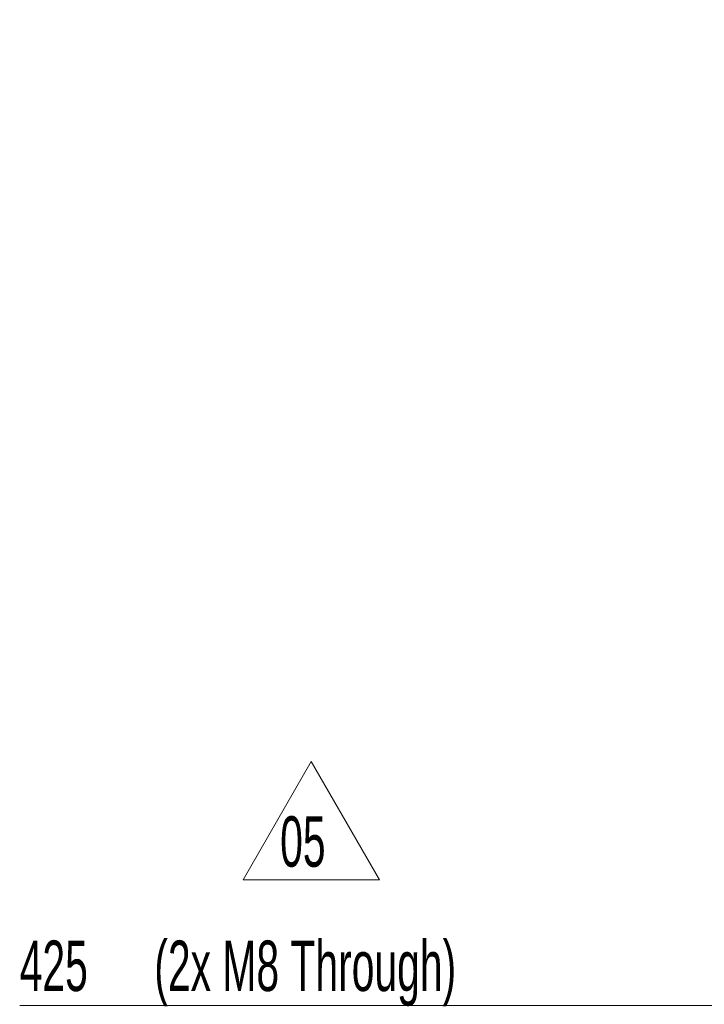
# Model space of a CAD drawing. Header units: millimetres. Extents: x 0 to 11920, y 0 to 8400.
# Tile 3 of 55: x 1344 to 2294, y 1554 to 2919. Entities that reach past the tile are written whole.
import ezdxf

# ---------------------------------------------------------------- set-up
doc = ezdxf.new("R2010")
doc.units = ezdxf.units.MM
doc.header["$LTSCALE"] = 20
doc.styles.add('SLDTEXTSTYLE0', font='TXT', dxfattribs={"width": 0.605})
doc.dimstyles.new('SLDDIMSTYLE1', dxfattribs={"dimtxt": 70, "dimasz": 70, "dimexe": 0, "dimexo": 0.0625, "dimgap": 17.5, "dimtad": 1, "dimdec": 1, "dimrnd": 1e-09, "dimzin": 12, "dimdsep": 46, "dimtxsty": 'SLDTEXTSTYLE0', "dimsah": 1, "dimcen": 0.09, "dimadec": 0, "dimazin": 3, "dimtfac": 1, "dimtofl": 0, "dimtmove": 0, "dimatfit": 3, "dimfxl": 1, "dimfrac": 2, "dimtolj": 1, "dimtzin": 12, "dimarcsym": 0})

# ---------------------------------------------------------------- blocks, each defined once
blk = doc.blocks.new('_D_13')
at = {"color": 7, "linetype": 'Continuous', "lineweight": 0}
for p, q in [((2344.4, 3436.5), (2344.4, 1522.4)), ((2769.4, 1684.8), (2769.4, 1522.4)), ((2344.4, 1552.4), (1344.5, 1552.4)), ((2769.4, 1552.4), (2344.4, 1552.4))]:
    blk.add_line(p, q, dxfattribs=at)
at = {"color": 7, "linetype": 'Continuous', "lineweight": 18}
for points in [[(2344.4, 1552.4), (2414.4, 1542.4), (2414.4, 1562.4)], [(2769.4, 1552.4), (2699.4, 1562.4), (2699.4, 1542.4)]]:
    blk.add_solid(points, dxfattribs=at)
at = {"color": 7, "linetype": 'Continuous', "lineweight": 18, "char_height": 70, "attachment_point": 1, "style": 'SLDTEXTSTYLE0'}
for s, insert in [('425', (1344.5, 1642.6)), ('(2x M8 Through)', (1531.2, 1642.6))]:
    blk.add_mtext(s, dxfattribs=dict(at, insert=insert))
blk = doc.blocks.new('SW_NOTE_0_10')
at = {"color": 0, "linetype": 'Continuous', "lineweight": 0}
for p, q in [((-51.5, 2), (43.2, 165.9)), ((43.2, 165.9), (137.8, 2)), ((137.8, 2), (-51.5, 2))]:
    blk.add_line(p, q, dxfattribs=at)
at = {"color": 0, "linetype": 'Continuous', "lineweight": 0, "insert": (0, 90.2), "char_height": 70, "attachment_point": 1, "style": 'SLDTEXTSTYLE0'}
blk.add_mtext('05', dxfattribs=at)

msp = doc.modelspace()

# ---------------------------------------------------------------- block references
at = {"color": 7, "linetype": 'Continuous', "lineweight": 0}
msp.add_blockref('SW_NOTE_0_10', (1705.72, 1724.69), dxfattribs=at)

# ---------------------------------------------------------------- dimensions: what is measured, and where the dimension line sits
at = {"color": 7, "linetype": 'Continuous', "lineweight": 18}
dim = msp.add_linear_dim(base=(2344.41, 1552.37), p1=(2769.41, 1688.78), p2=(2344.41, 3427.11), text='<> (2x M8 Through)', dimstyle='SLDDIMSTYLE1', dxfattribs=at)
dim.commit()
dim.dimension.update_dxf_attribs({"geometry": '_D_13', "text_midpoint": (1793.41, 1552.37), "dimtype": 160})

doc.saveas('drawing.dxf')
